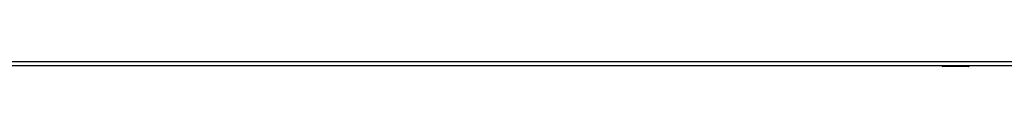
# Model space of a CAD drawing. Header units: inches. Extents: x 19 to 626, y 56 to 294.
# Tile 244 of 256: x 222.303 to 244.817, y 161.051 to 161.169. Entities that reach past the tile are written whole.
import ezdxf

# ---------------------------------------------------------------- set-up
doc = ezdxf.new("R2010")
doc.units = ezdxf.units.IN
doc.header["$MEASUREMENT"] = 0
doc.layers.add('Visible Edges(ANSI)', color=7, linetype='Continuous', lineweight=25)
doc.layers.add('Visible Tangent Edges(ANSI)', color=7, linetype='Continuous', lineweight=25)

msp = doc.modelspace()

# ---------------------------------------------------------------- linework, layer by layer
at = {"layer": 'Visible Edges(ANSI)'}
for p, q in [((267.896, 161.07), (202.291, 161.07)), ((243.999, 161.051), (243.409, 161.051)), ((244.015, 161.07), (244.015, 161.067))]:
    msp.add_line(p, q, dxfattribs=at)
for centre, radius, start, end in [((243.409, 161.071), 0.0197, 180.55, 270), ((243.999, 161.067), 0.0157, 270, 0)]:
    msp.add_arc(centre, radius, start, end, dxfattribs=at)
at = {"layer": 'Visible Tangent Edges(ANSI)'}
for p, q in [((202.291, 161.169), (267.896, 161.169)), ((243.409, 161.07), (243.409, 161.051)), ((243.999, 161.051), (243.999, 161.07))]:
    msp.add_line(p, q, dxfattribs=at)
at = {"layer": 'Visible Tangent Edges(ANSI)', "flags": 128}
for points in [[(243.629, 161.07), (243.63, 161.069), (243.631, 161.067), (243.633, 161.066), (243.635, 161.064), (243.637, 161.063), (243.64, 161.062), (243.643, 161.061), (243.646, 161.061), (243.649, 161.06), (243.653, 161.06), (243.656, 161.06), (243.66, 161.06), (243.664, 161.06), (243.668, 161.06), (243.671, 161.06), (243.675, 161.061), (243.678, 161.061), (243.681, 161.062), (243.683, 161.063), (243.686, 161.064), (243.688, 161.066), (243.689, 161.067), (243.69, 161.069), (243.691, 161.07)], [(243.671, 161.07), (243.671, 161.07), (243.67, 161.07), (243.669, 161.07), (243.668, 161.07), (243.667, 161.069), (243.666, 161.069), (243.665, 161.069), (243.664, 161.069), (243.663, 161.069), (243.662, 161.069), (243.661, 161.069), (243.66, 161.069), (243.659, 161.069), (243.658, 161.069), (243.657, 161.069), (243.656, 161.069), (243.655, 161.069), (243.654, 161.069), (243.653, 161.069), (243.652, 161.07), (243.652, 161.07), (243.651, 161.07), (243.65, 161.07), (243.649, 161.07)]]:
    msp.add_lwpolyline(points, dxfattribs=at)

doc.saveas('drawing.dxf')
